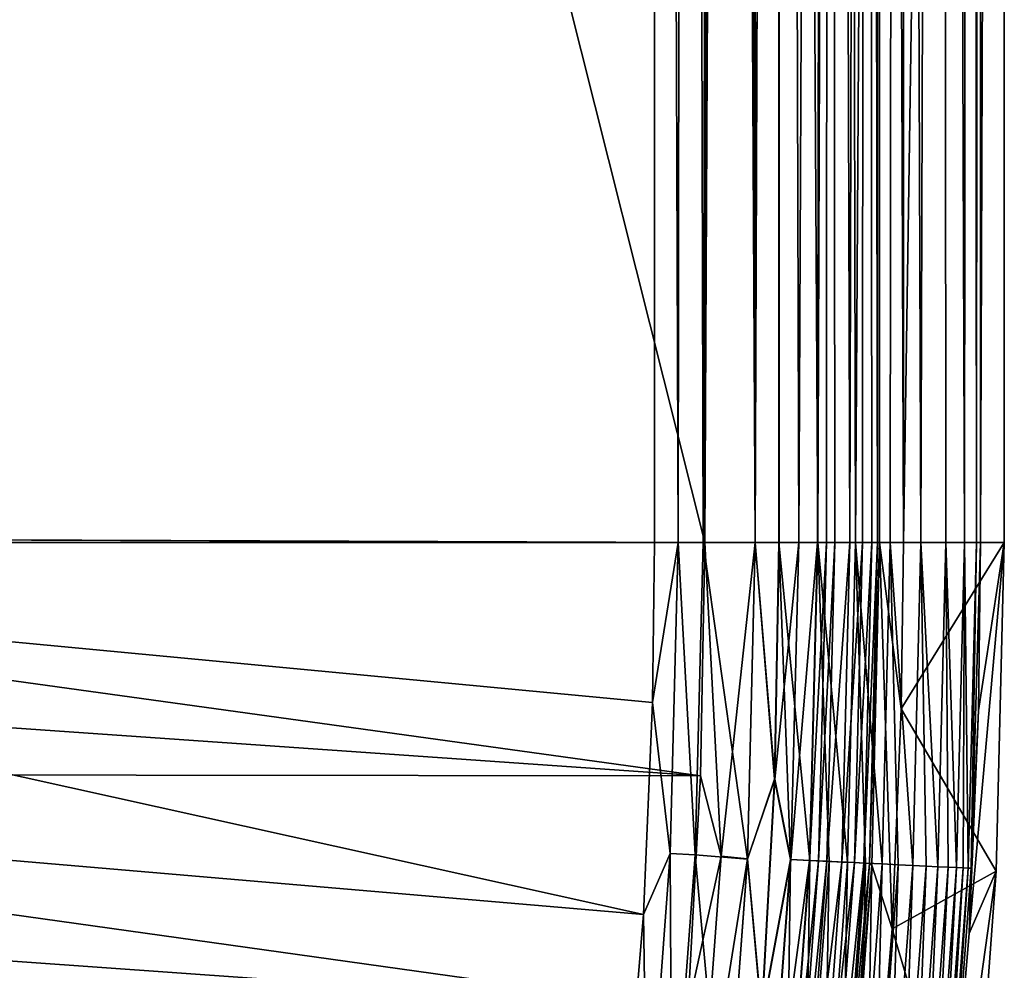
# Model space of a CAD drawing. Header units: metres. Extents: x -900 to 900, y -400 to 400.
# Tile 204 of 249: x 871 to 900, y -213 to -185. Entities that reach past the tile are written whole.
import ezdxf

# ---------------------------------------------------------------- set-up
doc = ezdxf.new("R2010")
doc.units = ezdxf.units.M

msp = doc.modelspace()

# ---------------------------------------------------------------- linework, layer by layer
at = {"layer": 'top'}
for points in [[(889.607849, -200.734329, -0.803848), (889.607849, -0.734328, -0.803848), (839.306519, -200.543762, -29.845343)], [(839.306519, -200.543762, -29.845343), (889.607849, -0.734328, -0.803848), (839.306519, -0.734328, -29.845343)], [(840.806519, -200.543762, -32.443417), (840.806519, -0.734328, -32.443417), (891.111328, -200.734329, -3.399924)], [(891.111328, -200.734329, -3.399924), (840.806519, -0.734328, -32.443417), (891.111328, -0.734328, -3.399924)], [(889.607849, -200.734329, -0.803848), (890.311768, -200.734329, -0.456723), (889.607849, -0.734328, -0.803848)], [(890.311768, -200.734329, -0.456723), (890.554504, -0.734328, -0.3623), (889.607849, -0.734328, -0.803848)], [(890.311768, -200.734329, -0.456723), (891.054932, -200.734329, -0.204445), (890.554504, -0.734328, -0.3623)], [(891.054932, -200.734329, -0.204445), (891.563354, -0.734328, -0.091617), (890.554504, -0.734328, -0.3623)], [(891.054932, -200.734329, -0.204445), (892.603882, -200.734329), (891.563354, -0.734328, -0.091617)], [(891.111328, -0.734328, -3.399924), (891.582947, -0.734328, -3.180022), (891.111328, -200.734329, -3.399924)], [(891.582947, -0.734328, -3.180022), (892.08551, -0.734328, -3.04535), (891.111328, -200.734329, -3.399924)], [(891.111328, -200.734329, -3.399924), (892.08551, -0.734328, -3.04535), (892.603882, -200.734329, -3)], [(892.603882, -200.734329), (892.603882, -0.734328), (891.563354, -0.734328, -0.091617)], [(892.08551, -0.734328, -3.04535), (892.603882, -0.734328, -3), (892.603882, -200.734329, -3)], [(893.32251, -0.734328, -3), (893.32251, -200.734329, -3), (892.603882, -200.734329, -3)], [(892.603882, -200.734329, -3), (892.603882, -0.734328, -3), (893.32251, -0.734328, -3)], [(892.603882, -0.734328), (892.603882, -200.734329), (893.307678, -0.734328)], [(892.603882, -200.734329), (893.307678, -200.734329), (893.307678, -0.734328)], [(893.307678, -200.734329), (894.471802, -200.734329, -0.114015), (893.307678, -0.734328)], [(894.471802, -200.734329, -0.114015), (895.151855, -0.734328, -0.290434), (893.307678, -0.734328)], [(893.32251, -200.734329, -3), (893.32251, -0.734328, -3), (893.901672, -200.734329, -3.056724)], [(893.32251, -0.734328, -3), (894.807495, -0.734328, -3.395593), (893.901672, -200.734329, -3.056724)], [(893.901672, -200.734329, -3.056724), (894.807495, -0.734328, -3.395593), (894.458801, -200.734329, -3.22474)], [(894.807495, -0.734328, -3.395593), (894.722473, -200.734329, -3.348646), (894.458801, -200.734329, -3.22474)], [(894.471802, -200.734329, -0.114015), (895.591736, -200.734329, -0.451727), (895.151855, -0.734328, -0.290434)], [(894.807495, -0.734328, -3.395593), (894.972778, -200.734329, -3.497662), (894.722473, -200.734329, -3.348646)], [(895.898926, -0.734328, -4.477523), (895.424011, -200.734329, -3.865118), (894.807495, -0.734328, -3.395593)], [(895.424011, -200.734329, -3.865118), (894.972778, -200.734329, -3.497662), (894.807495, -0.734328, -3.395593)], [(895.591736, -200.734329, -0.451727), (896.817444, -0.734328, -1.133617), (895.151855, -0.734328, -0.290434)], [(895.79541, -200.734329, -4.313144), (895.424011, -200.734329, -3.865118), (895.898926, -0.734328, -4.477523)], [(895.591736, -200.734329, -0.451727), (896.624756, -200.734329, -1.0003), (896.817444, -0.734328, -1.133617)], [(896.072815, -200.734329, -4.82471), (895.79541, -200.734329, -4.313144), (895.898926, -0.734328, -4.477523)], [(896.072815, -200.734329, -4.82471), (895.898926, -0.734328, -4.477523), (896.245667, -200.734329, -5.380377)], [(895.898926, -0.734328, -4.477523), (896.307434, -0.734328, -5.959025), (896.245667, -200.734329, -5.380377)], [(896.245667, -200.734329, -5.380377), (896.307434, -0.734328, -5.959025), (896.307434, -200.734329, -5.959025)], [(897.014709, -0.734328, -87), (897.014709, -200.734329, -87), (896.307434, -0.734328, -5.959025)], [(897.014709, -200.734329, -87), (896.307434, -200.734329, -5.959025), (896.307434, -0.734328, -5.959025)], [(896.624756, -200.734329, -1.0003), (897.531799, -200.734329, -1.738888), (896.817444, -0.734328, -1.133617)], [(896.817444, -0.734328, -1.133617), (897.531799, -200.734329, -1.738888), (898.14325, -0.734328, -2.447921)], [(897.014709, -0.734328, -87), (900.014832, -0.734328, -87), (897.014709, -200.734329, -87)], [(900.014832, -0.734328, -87), (900.014832, -200.734329, -87), (897.014709, -200.734329, -87)], [(897.531799, -200.734329, -1.738888), (898.278259, -200.734329, -2.639419), (898.14325, -0.734328, -2.447921)], [(898.14325, -0.734328, -2.447921), (898.278259, -200.734329, -2.639419), (898.835815, -200.734329, -3.667668)], [(898.14325, -0.734328, -2.447921), (898.835815, -200.734329, -3.667668), (899.000977, -0.734328, -4.106106)], [(898.835815, -200.734329, -3.667668), (899.183289, -200.734329, -4.784558), (899.000977, -0.734328, -4.106106)], [(899.000977, -0.734328, -4.106106), (899.183289, -200.734329, -4.784558), (899.307495, -0.734328, -5.947641)], [(899.183289, -200.734329, -4.784558), (899.307495, -200.734329, -5.947641), (899.307495, -0.734328, -5.947641)], [(900.014832, -200.734329, -87), (900.014832, -0.734328, -87), (899.307495, -200.734329, -5.947641)], [(900.014832, -0.734328, -87), (899.307495, -0.734328, -5.947641), (899.307495, -200.734329, -5.947641)], [(839.306335, -200.734329, -29.845451), (889.607849, -200.734329, -0.803848), (839.306519, -200.543762, -29.845343)], [(840.806335, -200.734329, -32.443527), (840.806519, -200.543762, -32.443417), (891.111328, -200.734329, -3.399924)], [(839.127136, -207.507172, -29.852839), (889.283508, -211.798798, -0.803848), (839.306335, -200.734329, -29.845451)], [(889.283508, -211.798798, -0.803848), (889.547974, -205.491623, -0.803848), (839.306335, -200.734329, -29.845451)], [(839.306335, -200.734329, -29.845451), (889.547974, -205.491623, -0.803848), (889.607849, -200.734329, -0.803848)], [(890.98468, -207.677902, -3.399924), (840.757385, -204.174149, -32.447369), (840.806335, -200.734329, -32.443527)], [(891.111328, -200.734329, -3.399924), (890.98468, -207.677902, -3.399924), (840.806335, -200.734329, -32.443527)], [(889.607849, -200.734329, -0.803848), (889.547974, -205.491623, -0.803848), (890.311768, -200.734329, -0.456723)], [(889.547974, -205.491623, -0.803848), (890.081299, -209.9888, -0.456723), (890.311768, -200.734329, -0.456723)], [(890.311768, -200.734329, -0.456723), (890.081299, -209.9888, -0.456723), (890.823547, -210.025085, -0.204445)], [(891.054932, -200.734329, -0.204445), (890.311768, -200.734329, -0.456723), (890.823547, -210.025085, -0.204445)], [(890.823547, -210.025085, -0.204445), (892.37677, -210.149124), (891.054932, -200.734329, -0.204445)], [(891.598938, -210.062973, -3.101714), (890.98468, -207.677902, -3.399924), (891.111328, -200.734329, -3.399924)], [(892.37677, -210.149124), (892.603882, -200.734329), (891.054932, -200.734329, -0.204445)], [(891.111328, -200.734329, -3.399924), (892.603882, -200.734329, -3), (891.598938, -210.062973, -3.101714)], [(892.603882, -200.734329, -3), (892.372742, -210.148926, -3), (891.598938, -210.062973, -3.101714)], [(892.603882, -200.734329, -3), (893.193604, -207.778915, -3), (892.372742, -210.148926, -3)], [(892.603882, -200.734329), (892.37677, -210.149124), (893.178833, -207.778366)], [(893.32251, -200.734329, -3), (893.193604, -207.778915, -3), (892.603882, -200.734329, -3)], [(893.307678, -200.734329), (892.603882, -200.734329), (893.178833, -207.778366)], [(893.178833, -207.778366), (893.655396, -210.163498, -0.028766), (893.307678, -200.734329)], [(893.32251, -200.734329, -3), (893.901672, -200.734329, -3.056724), (893.193604, -207.778915, -3)], [(893.901672, -200.734329, -3.056724), (893.665588, -210.163986, -3.056892), (893.193604, -207.778915, -3)], [(893.655396, -210.163498, -0.028766), (894.233887, -210.191772, -0.114353), (893.307678, -200.734329)], [(893.307678, -200.734329), (894.233887, -210.191772, -0.114353), (894.471802, -200.734329, -0.114015)], [(893.901672, -200.734329, -3.056724), (894.458801, -200.734329, -3.22474), (893.665588, -210.163986, -3.056892)], [(894.458801, -200.734329, -3.22474), (894.223267, -210.191254, -3.22474), (893.665588, -210.163986, -3.056892)], [(894.458801, -200.734329, -3.22474), (894.722473, -200.734329, -3.348646), (894.223267, -210.191254, -3.22474)], [(894.722473, -200.734329, -3.348646), (894.486816, -210.204132, -3.348771), (894.223267, -210.191254, -3.22474)], [(894.233887, -210.191772, -0.114353), (894.80249, -210.219559, -0.255695), (894.471802, -200.734329, -0.114015)], [(894.471802, -200.734329, -0.114015), (894.80249, -210.219559, -0.255695), (895.354797, -210.246552, -0.451727)], [(895.354797, -210.246552, -0.451727), (895.591736, -200.734329, -0.451727), (894.471802, -200.734329, -0.114015)], [(894.722473, -200.734329, -3.348646), (894.972778, -200.734329, -3.497662), (894.486816, -210.204132, -3.348771)], [(894.972778, -200.734329, -3.497662), (894.736816, -210.216339, -3.497899), (894.486816, -210.204132, -3.348771)], [(894.972778, -200.734329, -3.497662), (895.424011, -200.734329, -3.865118), (894.736816, -210.216339, -3.497899)], [(895.424011, -200.734329, -3.865118), (895.187317, -210.238358, -3.865118), (894.736816, -210.216339, -3.497899)], [(895.424011, -200.734329, -3.865118), (895.79541, -200.734329, -4.313144), (895.187317, -210.238358, -3.865118)], [(895.79541, -200.734329, -4.313144), (895.557983, -210.256485, -4.312942), (895.187317, -210.238358, -3.865118)], [(895.884521, -210.272446, -0.70103), (895.591736, -200.734329, -0.451727), (895.354797, -210.246552, -0.451727)], [(895.79541, -200.734329, -4.313144), (896.072815, -200.734329, -4.82471), (895.557983, -210.256485, -4.312942)], [(896.072815, -200.734329, -4.82471), (895.835327, -210.270035, -4.82471), (895.557983, -210.256485, -4.312942)], [(896.387024, -210.296997, -1.000777), (895.591736, -200.734329, -0.451727), (895.884521, -210.272446, -0.70103)], [(896.624756, -200.734329, -1.0003), (895.591736, -200.734329, -0.451727), (896.387024, -210.296997, -1.000777)], [(896.072815, -200.734329, -4.82471), (896.245667, -200.734329, -5.380377), (895.835327, -210.270035, -4.82471)], [(896.245667, -200.734329, -5.380377), (896.007813, -210.278473, -5.381563), (895.835327, -210.270035, -4.82471)], [(896.245667, -200.734329, -5.380377), (896.307434, -200.734329, -5.959025), (896.007813, -210.278473, -5.381563)], [(896.307434, -200.734329, -5.959025), (896.071899, -210.330643, -5.959025), (896.007813, -210.278473, -5.381563)], [(896.307434, -200.734329, -5.959025), (896.677734, -212.23053, -87), (896.071899, -210.330643, -5.959025)], [(897.014709, -200.734329, -87), (896.952454, -205.677261, -87), (896.307434, -200.734329, -5.959025)], [(896.952454, -205.677261, -87), (896.677734, -212.23053, -87), (896.307434, -200.734329, -5.959025)], [(896.624756, -200.734329, -1.0003), (896.387024, -210.296997, -1.000777), (896.857788, -210.320007, -1.34779)], [(897.531799, -200.734329, -1.738888), (896.624756, -200.734329, -1.0003), (897.292542, -210.341263, -1.738888)], [(897.292542, -210.341263, -1.738888), (896.624756, -200.734329, -1.0003), (896.857788, -210.320007, -1.34779)], [(897.014709, -200.734329, -87), (900.014832, -200.734329, -87), (896.952454, -205.677261, -87)], [(900.014832, -200.734329, -87), (899.77478, -210.512558, -87), (896.952454, -205.677261, -87)], [(897.68689, -210.360535, -2.170691), (897.531799, -200.734329, -1.738888), (897.292542, -210.341263, -1.738888)], [(898.278259, -200.734329, -2.639419), (897.531799, -200.734329, -1.738888), (898.037598, -210.37767, -2.639013)], [(897.531799, -200.734329, -1.738888), (897.68689, -210.360535, -2.170691), (898.037598, -210.37767, -2.639013)], [(898.278259, -200.734329, -2.639419), (898.037598, -210.37767, -2.639013), (898.34137, -210.392517, -3.139467)], [(898.835815, -200.734329, -3.667668), (898.278259, -200.734329, -2.639419), (898.594971, -210.404922, -3.667668)], [(898.594971, -210.404922, -3.667668), (898.278259, -200.734329, -2.639419), (898.34137, -210.392517, -3.139467)], [(898.795593, -210.414719, -4.218875), (898.835815, -200.734329, -3.667668), (898.594971, -210.404922, -3.667668)], [(898.835815, -200.734329, -3.667668), (898.795593, -210.414719, -4.218875), (898.941711, -210.42186, -4.786941)], [(899.183289, -200.734329, -4.784558), (898.835815, -200.734329, -3.667668), (898.941711, -210.42186, -4.786941)], [(899.183289, -200.734329, -4.784558), (898.941711, -210.42186, -4.786941), (899.032227, -210.426285, -5.365363)], [(899.244507, -205.734711, -5.947641), (898.966614, -212.364182, -5.947641), (900.014832, -200.734329, -87)], [(900.014832, -200.734329, -87), (898.966614, -212.364182, -5.947641), (899.77478, -210.512558, -87)], [(899.032227, -210.426285, -5.365363), (899.244507, -205.734711, -5.947641), (899.307495, -200.734329, -5.947641)], [(899.307495, -200.734329, -5.947641), (899.183289, -200.734329, -4.784558), (899.032227, -210.426285, -5.365363)], [(899.307495, -200.734329, -5.947641), (899.244507, -205.734711, -5.947641), (900.014832, -200.734329, -87)], [(840.757385, -204.174149, -32.447369), (890.98468, -207.677902, -3.399924), (840.62439, -207.611755, -32.450905)], [(889.547974, -205.491623, -0.803848), (889.283508, -211.798798, -0.803848), (890.081299, -209.9888, -0.456723)], [(896.952454, -205.677261, -87), (899.77478, -210.512558, -87), (896.677734, -212.23053, -87)], [(898.966614, -212.364182, -5.947641), (899.244507, -205.734711, -5.947641), (899.032227, -210.426285, -5.365363)], [(838.615112, -214.274445, -29.859097), (888.514221, -221.03038, -0.803848), (839.127136, -207.507172, -29.852839)], [(888.514221, -221.03038, -0.803848), (889.283508, -211.798798, -0.803848), (839.127136, -207.507172, -29.852839)], [(840.62439, -207.611755, -32.450905), (890.604858, -214.612244, -3.399924), (840.407593, -211.04512, -32.454144)], [(890.98468, -207.677902, -3.399924), (890.604858, -214.612244, -3.399924), (840.62439, -207.611755, -32.450905)], [(890.604858, -214.612244, -3.399924), (890.98468, -207.677902, -3.399924), (891.598938, -210.062973, -3.101714)], [(893.193604, -207.778915, -3), (892.807129, -214.814087, -3), (892.372742, -210.148926, -3)], [(893.178833, -207.778366), (892.37677, -210.149124), (892.792358, -214.812988)], [(893.178833, -207.778366), (892.792358, -214.812988), (893.655396, -210.163498, -0.028766)], [(893.193604, -207.778915, -3), (893.665588, -210.163986, -3.056892), (892.807129, -214.814087, -3)], [(889.283508, -211.798798, -0.803848), (889.392639, -219.242432, -0.456723), (890.081299, -209.9888, -0.456723)], [(890.081299, -209.9888, -0.456723), (889.392639, -219.242432, -0.456723), (890.132202, -219.314987, -0.204445)], [(890.823547, -210.025085, -0.204445), (890.081299, -209.9888, -0.456723), (890.132202, -219.314987, -0.204445)], [(890.132202, -219.314987, -0.204445), (891.68396, -219.541229), (890.823547, -210.025085, -0.204445)], [(890.904785, -219.390778, -3.101714), (890.604858, -214.612244, -3.399924), (891.598938, -210.062973, -3.101714)], [(891.68396, -219.541229), (892.37677, -210.149124), (890.823547, -210.025085, -0.204445)], [(891.598938, -210.062973, -3.101714), (892.372742, -210.148926, -3), (890.904785, -219.390778, -3.101714)], [(892.372742, -210.148926, -3), (891.679993, -219.540833, -3), (890.904785, -219.390778, -3.101714)], [(892.372742, -210.148926, -3), (892.807129, -214.814087, -3), (891.679993, -219.540833, -3)], [(892.37677, -210.149124), (891.68396, -219.541229), (892.792358, -214.812988)], [(892.792358, -214.812988), (892.953796, -219.591797, -0.028766), (893.655396, -210.163498, -0.028766)], [(893.665588, -210.163986, -3.056892), (892.963928, -219.592789, -3.056892), (892.807129, -214.814087, -3)], [(893.655396, -210.163498, -0.028766), (892.953796, -219.591797, -0.028766), (893.530151, -219.648346, -0.114353)], [(893.665588, -210.163986, -3.056892), (894.223267, -210.191254, -3.22474), (892.963928, -219.592789, -3.056892)], [(894.223267, -210.191254, -3.22474), (893.519592, -219.647308, -3.22474), (892.963928, -219.592789, -3.056892)], [(894.223267, -210.191254, -3.22474), (894.486816, -210.204132, -3.348771), (893.519592, -219.647308, -3.22474)], [(894.486816, -210.204132, -3.348771), (893.782166, -219.673065, -3.348771), (893.519592, -219.647308, -3.22474)], [(893.530151, -219.648346, -0.114353), (894.233887, -210.191772, -0.114353), (893.655396, -210.163498, -0.028766)], [(894.09668, -219.703918, -0.255695), (894.233887, -210.191772, -0.114353), (893.530151, -219.648346, -0.114353)], [(894.486816, -210.204132, -3.348771), (894.736816, -210.216339, -3.497899), (893.782166, -219.673065, -3.348771)], [(894.736816, -210.216339, -3.497899), (894.03125, -219.697495, -3.497899), (893.782166, -219.673065, -3.348771)], [(894.736816, -210.216339, -3.497899), (895.187317, -210.238358, -3.865118), (894.03125, -219.697495, -3.497899)], [(895.187317, -210.238358, -3.865118), (894.480103, -219.741531, -3.865118), (894.03125, -219.697495, -3.497899)], [(894.09668, -219.703918, -0.255695), (894.80249, -210.219559, -0.255695), (894.233887, -210.191772, -0.114353)], [(894.646973, -219.757904, -0.451727), (894.80249, -210.219559, -0.255695), (894.09668, -219.703918, -0.255695)], [(895.187317, -210.238358, -3.865118), (895.557983, -210.256485, -4.312942), (894.480103, -219.741531, -3.865118)], [(894.80249, -210.219559, -0.255695), (894.646973, -219.757904, -0.451727), (895.354797, -210.246552, -0.451727)], [(895.557983, -210.256485, -4.312942), (894.849426, -219.777771, -4.312942), (894.480103, -219.741531, -3.865118)], [(895.354797, -210.246552, -0.451727), (894.646973, -219.757904, -0.451727), (895.174805, -219.809692, -0.70103)], [(895.557983, -210.256485, -4.312942), (895.835327, -210.270035, -4.82471), (894.849426, -219.777771, -4.312942)], [(895.835327, -210.270035, -4.82471), (895.125732, -219.804871, -4.82471), (894.849426, -219.777771, -4.312942)], [(895.835327, -210.270035, -4.82471), (896.007813, -210.278473, -5.381563), (895.125732, -219.804871, -4.82471)], [(896.007813, -210.278473, -5.381563), (895.297607, -219.821732, -5.381563), (895.125732, -219.804871, -4.82471)], [(895.174805, -219.809692, -0.70103), (895.884521, -210.272446, -0.70103), (895.354797, -210.246552, -0.451727)], [(895.675415, -219.858795, -1.000777), (895.884521, -210.272446, -0.70103), (895.174805, -219.809692, -0.70103)], [(896.007813, -210.278473, -5.381563), (896.071899, -210.330643, -5.959025), (895.297607, -219.821732, -5.381563)], [(896.071899, -210.330643, -5.959025), (895.365723, -219.903854, -5.959025), (895.297607, -219.821732, -5.381563)], [(896.071899, -210.330643, -5.959025), (895.878052, -221.827301, -87), (895.365723, -219.903854, -5.959025)], [(895.675415, -219.858795, -1.000777), (896.387024, -210.296997, -1.000777), (895.884521, -210.272446, -0.70103)], [(896.144531, -219.904816, -1.34779), (896.387024, -210.296997, -1.000777), (895.675415, -219.858795, -1.000777)], [(896.677734, -212.23053, -87), (895.878052, -221.827301, -87), (896.071899, -210.330643, -5.959025)], [(896.857788, -210.320007, -1.34779), (896.387024, -210.296997, -1.000777), (896.144531, -219.904816, -1.34779)], [(896.577637, -219.947311, -1.738888), (896.857788, -210.320007, -1.34779), (896.144531, -219.904816, -1.34779)], [(896.857788, -210.320007, -1.34779), (896.577637, -219.947311, -1.738888), (897.292542, -210.341263, -1.738888)], [(896.577637, -219.947311, -1.738888), (896.970642, -219.98587, -2.170691), (897.292542, -210.341263, -1.738888)], [(899.77478, -210.512558, -87), (899.055237, -220.267227, -87), (896.677734, -212.23053, -87)], [(897.292542, -210.341263, -1.738888), (896.970642, -219.98587, -2.170691), (897.68689, -210.360535, -2.170691)], [(897.68689, -210.360535, -2.170691), (896.970642, -219.98587, -2.170691), (897.320007, -220.020142, -2.639013)], [(898.037598, -210.37767, -2.639013), (897.68689, -210.360535, -2.170691), (897.320007, -220.020142, -2.639013)], [(898.037598, -210.37767, -2.639013), (897.320007, -220.020142, -2.639013), (897.622681, -220.049835, -3.139467)], [(898.34137, -210.392517, -3.139467), (898.037598, -210.37767, -2.639013), (897.622681, -220.049835, -3.139467)], [(897.875366, -220.074631, -3.667668), (898.34137, -210.392517, -3.139467), (897.622681, -220.049835, -3.139467)], [(898.34137, -210.392517, -3.139467), (897.875366, -220.074631, -3.667668), (898.594971, -210.404922, -3.667668)], [(897.875366, -220.074631, -3.667668), (898.075256, -220.094238, -4.218875), (898.594971, -210.404922, -3.667668)], [(898.594971, -210.404922, -3.667668), (898.075256, -220.094238, -4.218875), (898.795593, -210.414719, -4.218875)], [(898.795593, -210.414719, -4.218875), (898.075256, -220.094238, -4.218875), (898.220825, -220.108521, -4.786941)], [(898.966614, -212.364182, -5.947641), (898.157532, -222.07399, -5.947641), (899.77478, -210.512558, -87)], [(899.77478, -210.512558, -87), (898.157532, -222.07399, -5.947641), (899.055237, -220.267227, -87)], [(898.941711, -210.42186, -4.786941), (898.795593, -210.414719, -4.218875), (898.220825, -220.108521, -4.786941)], [(898.941711, -210.42186, -4.786941), (898.220825, -220.108521, -4.786941), (898.311035, -220.117371, -5.365363)], [(899.032227, -210.426285, -5.365363), (898.941711, -210.42186, -4.786941), (898.311035, -220.117371, -5.365363)], [(898.311035, -220.117371, -5.365363), (898.966614, -212.364182, -5.947641), (899.032227, -210.426285, -5.365363)], [(890.604858, -214.612244, -3.399924), (840.107117, -214.472153, -32.457088), (840.407593, -211.04512, -32.454144)], [(889.283508, -211.798798, -0.803848), (888.514221, -221.03038, -0.803848), (889.392639, -219.242432, -0.456723)], [(896.677734, -212.23053, -87), (899.055237, -220.267227, -87), (895.878052, -221.827301, -87)], [(898.157532, -222.07399, -5.947641), (898.966614, -212.364182, -5.947641), (898.311035, -220.117371, -5.365363)]]:
    msp.add_3dface(points, dxfattribs=at)

doc.saveas('drawing.dxf')
